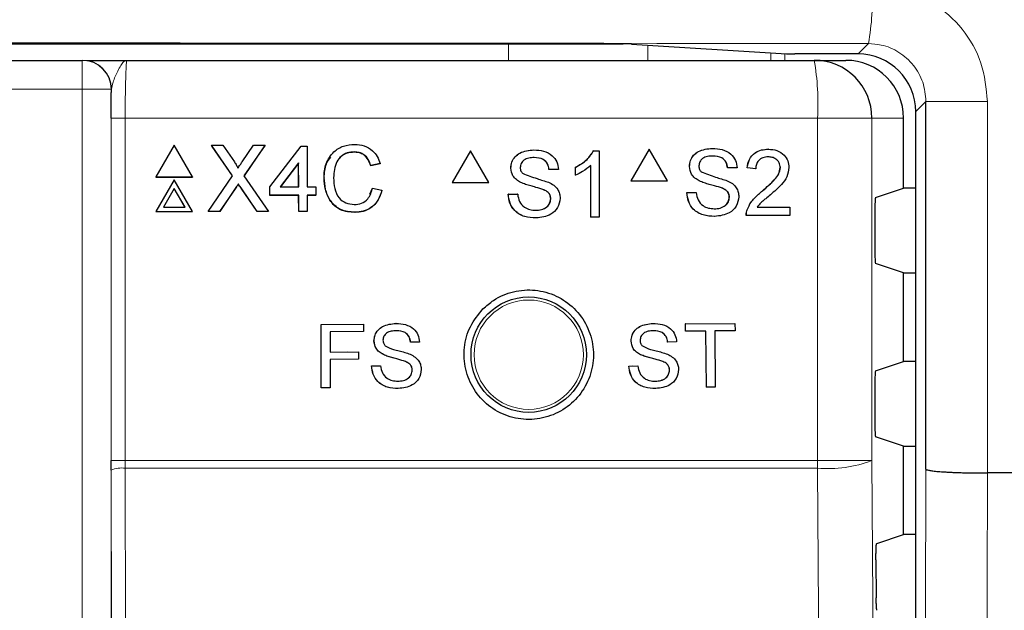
# Paper-space layout 'Blatt3' of a CAD drawing. Header units: millimetres. Extents: x 5 to 418, y 2 to 292.
# Tile 34 of 54: x 96.09 to 107.47, y 229.45 to 236.27. Entities that reach past the tile are written whole.
import ezdxf

# ---------------------------------------------------------------- set-up
doc = ezdxf.new("R2010")
doc.units = ezdxf.units.MM

psp = doc.layouts.new('Blatt3')

# ---------------------------------------------------------------- linework, layer by layer
at = {"color": 7, "linetype": 'Continuous', "lineweight": 25}
for p, q in [((69.5463, 235.9912), (103.0609, 235.9912)), ((103.1573, 235.99), (104.9499, 235.8773)), ((105.7779, 235.876), (105.0463, 235.876)), ((75.7978, 235.8017), (96.8094, 235.8017)), ((96.8094, 235.8017), (96.8128, 235.8017)), ((97.326, 235.8017), (105.2713, 235.8017)), ((105.2713, 235.8017), (105.636, 235.8017)), ((106.5623, 231.0796), (106.5623, 235.3273)), ((106.4444, 165.9277), (106.4444, 235.2095)), ((106.3036, 234.3234), (106.3036, 235.135)), ((97.8714, 234.8215), (97.6609, 234.456)), ((98.084, 234.456), (97.8714, 234.8215)), ((98.3033, 234.8215), (98.3021, 234.8189)), ((98.5482, 234.4685), (98.3033, 234.8215)), ((98.3033, 234.8215), (98.4334, 234.8215)), ((98.5467, 234.4662), (98.31, 234.8073)), ((98.4334, 234.8215), (98.5677, 234.628)), ((98.6575, 234.6278), (98.7901, 234.8215)), ((98.9221, 234.8215), (98.6793, 234.4672)), ((98.7901, 234.8215), (98.9221, 234.8215)), ((98.9221, 234.8215), (98.9209, 234.8189)), ((98.9778, 234.3414), (99.3399, 234.8117)), ((99.3399, 234.8117), (99.4086, 234.8117)), ((99.4086, 234.8117), (99.41, 234.3414)), ((98.9102, 234.8033), (98.6796, 234.4668)), ((99.953, 234.7431), (99.9518, 234.7404)), ((101.2981, 234.7574), (101.0866, 234.3907)), ((101.2981, 234.7574), (101.2965, 234.7574)), ((101.5095, 234.3907), (101.2981, 234.7574)), ((102.0303, 234.7672), (102.0288, 234.7672)), ((102.7224, 234.7574), (102.7208, 234.7574)), ((102.7224, 234.7574), (102.7856, 234.7574)), ((102.7856, 234.7574), (102.784, 234.7574)), ((102.7856, 234.7574), (102.7856, 233.9907)), ((103.363, 234.7751), (103.1516, 234.4084)), ((103.363, 234.7751), (103.3612, 234.7751)), ((103.5744, 234.4084), (103.363, 234.7751)), ((104.095, 234.7849), (104.0933, 234.7849)), ((104.7421, 234.7751), (104.7403, 234.7751)), ((99.311, 234.6167), (99.0991, 234.3414)), ((99.3097, 234.614), (99.0999, 234.3414)), ((99.311, 234.6167), (99.3097, 234.614)), ((99.3105, 234.3414), (99.3097, 234.614)), ((99.3118, 234.3414), (99.311, 234.6167)), ((100.2527, 234.6065), (100.1447, 234.5834)), ((100.1459, 234.586), (100.1447, 234.5834)), ((100.2539, 234.6092), (100.1459, 234.586)), ((100.2539, 234.6092), (100.2527, 234.6065)), ((102.6874, 233.9907), (102.6874, 234.5882)), ((98.2663, 234.0573), (98.5482, 234.4685)), ((98.6793, 234.4672), (98.9637, 234.0573)), ((101.7645, 234.5573), (101.763, 234.5573)), ((102.2063, 234.5412), (102.2048, 234.5412)), ((102.3143, 234.5412), (102.2063, 234.5412)), ((102.5107, 234.5657), (102.5091, 234.5657)), ((102.5107, 234.4751), (102.5091, 234.4751)), ((102.5107, 234.4751), (102.5107, 234.5657)), ((103.8293, 234.575), (103.8275, 234.575)), ((104.2709, 234.5589), (104.2692, 234.5589)), ((104.3789, 234.5589), (104.2709, 234.5589)), ((104.4967, 234.5589), (104.495, 234.5589)), ((104.5948, 234.549), (104.4967, 234.5589)), ((104.5948, 234.549), (104.5931, 234.549)), ((104.8795, 234.5625), (104.8777, 234.5625)), ((97.6609, 234.456), (97.6597, 234.4533)), ((97.6597, 234.4533), (98.0828, 234.4533)), ((97.6609, 234.456), (98.084, 234.456)), ((97.8725, 234.4228), (97.6621, 234.0573)), ((98.0852, 234.0573), (97.8725, 234.4228)), ((98.084, 234.456), (98.0828, 234.4533)), ((98.6145, 234.3728), (98.6132, 234.3701)), ((99.6062, 234.445), (99.6049, 234.4424)), ((101.0866, 234.3907), (101.085, 234.3907)), ((101.0866, 234.3907), (101.5095, 234.3907)), ((101.8775, 234.3916), (101.876, 234.3916)), ((103.1516, 234.4084), (103.1498, 234.4084)), ((103.1516, 234.4084), (103.5744, 234.4084)), ((103.9423, 234.4093), (103.9406, 234.4093)), ((97.8728, 234.3231), (97.7485, 234.1071)), ((97.8716, 234.3204), (97.7488, 234.1071)), ((97.8728, 234.3231), (97.8716, 234.3204)), ((97.9957, 234.1071), (97.8716, 234.3204)), ((97.9985, 234.1071), (97.8728, 234.3231)), ((98.5773, 234.3176), (98.3969, 234.0546)), ((98.5786, 234.3203), (98.3981, 234.0573)), ((98.8321, 234.0546), (98.6448, 234.3247)), ((98.8334, 234.0573), (98.6461, 234.3273)), ((98.9778, 234.3414), (98.9766, 234.3387)), ((98.9769, 234.2408), (98.9766, 234.3387)), ((98.9781, 234.2434), (98.9769, 234.2408)), ((99.3108, 234.2408), (98.9769, 234.2408)), ((98.9781, 234.2434), (98.9778, 234.3414)), ((99.3121, 234.2434), (98.9781, 234.2434)), ((99.0991, 234.3414), (99.3118, 234.3414)), ((99.3121, 234.2434), (99.3108, 234.2408)), ((99.3114, 234.0546), (99.3108, 234.2408)), ((99.3126, 234.0573), (99.3121, 234.2434)), ((99.41, 234.3414), (99.5082, 234.3414)), ((99.5085, 234.2434), (99.4103, 234.2434)), ((99.4103, 234.2434), (99.4109, 234.0573)), ((99.5073, 234.2408), (99.4103, 234.2408)), ((99.5085, 234.2434), (99.5073, 234.2408)), ((99.5082, 234.3414), (99.5085, 234.2434)), ((100.133, 234.2544), (100.1651, 234.3243)), ((100.1664, 234.327), (100.1651, 234.3243)), ((100.1664, 234.327), (100.2745, 234.3019)), ((101.735, 234.2561), (101.7335, 234.2561)), ((101.735, 234.2561), (101.843, 234.2561)), ((101.843, 234.2561), (101.8415, 234.2561)), ((102.1443, 234.3067), (102.1428, 234.3067)), ((103.7998, 234.2738), (103.7981, 234.2738)), ((103.7998, 234.2738), (103.9078, 234.2738)), ((104.209, 234.3243), (104.2073, 234.3243)), ((104.6737, 234.2952), (104.6719, 234.2952)), ((105.9803, 234.2157), (106.3036, 234.3234)), ((106.4444, 234.3234), (106.3036, 234.3234)), ((102.2259, 234.2031), (102.2244, 234.2031)), ((104.2906, 234.2208), (104.2889, 234.2208)), ((97.6621, 234.0573), (97.6609, 234.0546)), ((97.6609, 234.0546), (98.0839, 234.0546)), ((97.6621, 234.0573), (98.0852, 234.0573)), ((97.7485, 234.1071), (97.9985, 234.1071)), ((98.0852, 234.0573), (98.0839, 234.0546)), ((98.2663, 234.0573), (98.265, 234.0546)), ((98.3969, 234.0546), (98.265, 234.0546)), ((98.3981, 234.0573), (98.2663, 234.0573)), ((98.3981, 234.0573), (98.3969, 234.0546)), ((98.8334, 234.0573), (98.8321, 234.0546)), ((98.9624, 234.0546), (98.8321, 234.0546)), ((98.9637, 234.0573), (98.8334, 234.0573)), ((98.9637, 234.0573), (98.9624, 234.0546)), ((99.3126, 234.0573), (99.3114, 234.0546)), ((99.4096, 234.0546), (99.3114, 234.0546)), ((99.4109, 234.0573), (99.3126, 234.0573)), ((99.4109, 234.0573), (99.4096, 234.0546)), ((99.9625, 234.0475), (99.9612, 234.0448)), ((104.4869, 234.0084), (104.4851, 234.0084)), ((104.9874, 234.0084), (104.4869, 234.0084)), ((104.4971, 234.0766), (104.4954, 234.0766)), ((104.6129, 234.1067), (104.9874, 234.1067)), ((104.9874, 234.1067), (104.9874, 234.0084)), ((105.9717, 234.0491), (105.9717, 233.621)), ((102.0558, 233.9809), (102.0543, 233.9809)), ((102.6874, 233.9907), (102.6858, 233.9907)), ((102.7856, 233.9907), (102.6874, 233.9907)), ((104.1205, 233.9986), (104.1188, 233.9986)), ((106.3036, 233.3467), (105.9803, 233.4544)), ((106.3036, 232.3234), (106.3036, 233.3467)), ((106.3036, 233.3467), (106.4444, 233.3467)), ((100.4367, 232.7628), (100.436, 232.7628)), ((103.4069, 232.7625), (103.406, 232.7625)), ((103.7818, 232.7568), (103.7809, 232.7568)), ((103.7818, 232.7568), (104.3545, 232.7625)), ((103.7826, 232.6722), (103.7818, 232.7568)), ((104.3545, 232.7625), (104.3536, 232.7625)), ((104.3545, 232.7625), (104.3553, 232.6779)), ((99.5711, 232.7519), (100.0596, 232.7527)), ((99.5718, 232.7519), (99.5711, 232.7519)), ((99.5724, 232.0185), (99.5711, 232.7519)), ((99.5718, 232.7519), (100.0603, 232.7527)), ((99.5731, 232.0185), (99.5718, 232.7519)), ((100.0604, 232.6681), (99.6753, 232.6674)), ((99.6753, 232.6674), (99.6757, 232.4324)), ((100.0603, 232.7527), (100.0596, 232.7527)), ((100.0603, 232.7527), (100.0604, 232.6681)), ((103.7826, 232.6722), (103.7818, 232.6722)), ((104.0173, 232.6746), (103.7826, 232.6722)), ((104.0237, 232.0259), (104.0173, 232.6746)), ((104.3553, 232.6779), (104.1206, 232.6756)), ((104.1206, 232.6756), (104.127, 232.0269)), ((100.1827, 232.5615), (100.182, 232.5615)), ((100.6054, 232.5468), (100.6047, 232.5469)), ((100.7088, 232.547), (100.6054, 232.5468)), ((103.1547, 232.5592), (103.1538, 232.5592)), ((103.5773, 232.548), (103.5764, 232.548)), ((103.6805, 232.549), (103.5773, 232.548)), ((99.6757, 232.4324), (100.0045, 232.433)), ((99.6757, 232.4324), (99.8757, 232.4327)), ((100.0045, 232.433), (100.0038, 232.433)), ((100.0045, 232.433), (100.0046, 232.3483)), ((100.0046, 232.3483), (99.6758, 232.3478)), ((99.6758, 232.3478), (99.6764, 232.0187)), ((100.2912, 232.4032), (100.2905, 232.4032)), ((100.5465, 232.3224), (100.5458, 232.3224)), ((103.2643, 232.4018), (103.2635, 232.4018)), ((103.5202, 232.3231), (103.5194, 232.3231)), ((105.9803, 232.2157), (106.3036, 232.3234)), ((106.4444, 232.3234), (106.3036, 232.3234)), ((100.155, 232.2734), (100.1543, 232.2734)), ((100.155, 232.2734), (100.2584, 232.2736)), ((100.2584, 232.2736), (100.2577, 232.2736)), ((100.6248, 232.2235), (100.6241, 232.2236)), ((103.1284, 232.2709), (103.1719, 232.2713)), ((103.1293, 232.2708), (103.1284, 232.2709)), ((103.1293, 232.2708), (103.2326, 232.2719)), ((103.2326, 232.2719), (103.2317, 232.2719)), ((103.5992, 232.2248), (103.5984, 232.2248)), ((99.5731, 232.0185), (99.5724, 232.0185)), ((99.6764, 232.0187), (99.5731, 232.0185)), ((104.0237, 232.0259), (104.0229, 232.0259)), ((104.127, 232.0269), (104.0237, 232.0259)), ((105.9717, 232.0491), (105.9717, 231.621)), ((106.3036, 231.3467), (105.9803, 231.4544)), ((106.3036, 230.3234), (106.3036, 231.3467)), ((106.3036, 231.3467), (106.4444, 231.3467)), ((97.145, 231.0689), (97.1448, 231.1794)), ((107.273, 231.0352), (107.2727, 231.0352)), ((112.6823, 231.0352), (107.273, 231.0352)), ((105.993, 230.2199), (106.3036, 230.3234)), ((106.4444, 230.3234), (106.3036, 230.3234)), ((105.9845, 230.0312), (105.9876, 229.5936))]:
    psp.add_line(p, q, dxfattribs=at)
at = {"color": 7, "linetype": 'Continuous', "lineweight": 18}
for p, q in [((101.7384, 235.8017), (101.7384, 235.9912)), ((103.3483, 235.978), (103.3483, 235.8017)), ((105.7779, 235.876), (105.8972, 235.9954)), ((104.7705, 235.8017), (104.7705, 235.8886)), ((104.9315, 235.8785), (104.9315, 235.8017)), ((96.8094, 235.8017), (96.8094, 235.4684)), ((96.8094, 235.4684), (75.7978, 235.4684)), ((96.8094, 207.5789), (96.8094, 235.4684)), ((97.1427, 235.4684), (96.8094, 235.4684)), ((97.1427, 235.4684), (97.1427, 207.5789)), ((97.146, 235.4684), (97.1427, 235.4684)), ((106.5623, 235.3273), (106.4444, 235.2095)), ((106.5623, 235.3273), (107.273, 235.3273)), ((107.273, 235.3273), (107.273, 231.0352)), ((97.1448, 231.1794), (97.1448, 235.135)), ((97.1448, 235.135), (97.306, 235.135)), ((97.306, 235.135), (97.306, 231.1794)), ((105.3093, 235.135), (97.306, 235.135)), ((105.3093, 231.1794), (105.3093, 235.135)), ((105.9371, 235.135), (105.3093, 235.135)), ((105.9371, 235.135), (105.9371, 231.1794)), ((106.3036, 235.135), (105.9371, 235.135)), ((98.5786, 234.3203), (98.5773, 234.3176)), ((98.6461, 234.3273), (98.6448, 234.3247)), ((97.1448, 231.1794), (97.306, 231.1794)), ((97.306, 231.1794), (97.3061, 231.091)), ((97.306, 231.1794), (105.3093, 231.1794)), ((105.9371, 231.1794), (105.3093, 231.1794)), ((97.1513, 228.3377), (97.145, 231.0689)), ((97.3061, 231.091), (97.3126, 228.3407)), ((105.309, 231.091), (97.3061, 231.091))]:
    psp.add_line(p, q, dxfattribs=at)
at = {"color": 7, "linetype": 'Continuous', "lineweight": 18, "flags": 128}
for points in [[(105.9371, 231.1794), (106.0202, 219.3814), (106.1033, 207.5917)], [(105.4759, 207.5033), (105.4665, 208.8247), (105.4291, 214.1104), (105.309, 231.091)], [(106.507, 207.4213), (106.5347, 219.2947), (106.5623, 231.0796)], [(107.2727, 231.0352), (107.2696, 229.7137), (107.2573, 224.4276), (107.2177, 207.3686)]]:
    psp.add_lwpolyline(points, dxfattribs=at)
at = {"color": 7, "linetype": 'Continuous', "lineweight": 25}
psp.add_circle((101.9703, 232.4017), 0.6667, dxfattribs=at)
at = {"color": 7, "linetype": 'Continuous', "lineweight": 18}
psp.add_circle((101.9703, 232.4017), 0.6316, dxfattribs=at)
for centre, radius, start, end in [((103.1089, 236.5029), 2.8341, 349.685, 3.21776), ((96.8094, 235.4684), 0.3333, 359.99564, 89.99564), ((102.3577, 235.3012), 2.9563, 356.77862, 9.748), ((93.7091, 231.1793), 11.6003, 359.56407, 0.00076), ((105.4355, 232.4679), 1.3826, 264.75278, 291.27288), ((97.2692, 230.7613), 0.3317, 83.61302, 112.00331)]:
    psp.add_arc(centre, radius, start, end, dxfattribs=at)
at = {"color": 7, "linetype": 'Continuous', "lineweight": 25}
for centre, radius, start, end in [((96.8127, 235.4684), 0.3333, 359.99564, 89.99564), ((105.2709, 235.1355), 0.6662, 359.96074, 89.96069)]:
    psp.add_arc(centre, radius, start, end, dxfattribs=at)
at = {"color": 7, "linetype": 'Continuous', "lineweight": 18}
psp.add_ellipse((86.3036, 230.4902), major_axis=(316, 0), ratio=0.0174551, start_param=1.5087515, end_param=1.6328411, dxfattribs=at)
at = {"color": 7, "linetype": 'Continuous', "lineweight": 25}
for centre, major_axis, ratio, start_param, end_param in [((103.0609, 235.9895), (0.1, 0), 0.0174551, 0.2709469, 1.5707963), ((105.0463, 235.8778), (0.1, 0), 0.0174551, 3.4125395, 4.712389), ((105.7776, 235.2093), (0.4715, 0.4715), 0.9996955, 5.4979394, 7.0684312), ((105.636, 235.135), (-0.6676, 0), 0.9986295, 3.1415927, 4.712389), ((105.9804, 234.0491), (0, 0.1667), 0.0524078, 0.0174533, 1.5707963), ((105.9804, 233.621), (0, 0.1667), 0.0524078, 1.5707963, 3.1241394), ((105.9804, 232.0491), (0, 0.1667), 0.0524078, 0.0174533, 1.5707963), ((105.9804, 231.621), (0, 0.1667), 0.0524078, 1.5707963, 3.1241394)]:
    psp.add_ellipse(centre, major_axis=major_axis, ratio=ratio, start_param=start_param, end_param=end_param, dxfattribs=at)
at = {"color": 7, "linetype": 'Continuous', "lineweight": 18}
for points, knots in [([(105.9385, 236.6619), (106.0369, 236.6554), (106.2849, 236.6388), (106.6601, 236.4787), (106.9987, 236.1768), (107.2287, 235.7771), (107.2582, 235.4772), (107.273, 235.3273)], [0, 0, 0, 0, 0.1413373, 0.3564805, 0.5712488, 0.7856671, 1, 1, 1, 1]), ([(106.5623, 235.3273), (106.5549, 235.4023), (106.5402, 235.5524), (106.4256, 235.7523), (106.2569, 235.9034), (106.0699, 235.9837), (105.9462, 235.992), (105.8972, 235.9954)], [0, 0, 0, 0, 0.2141877, 0.4286392, 0.6435228, 0.8587198, 1, 1, 1, 1]), ([(97.326, 235.8017), (97.3258, 235.8017), (97.3132, 235.8016), (97.2786, 235.7848), (97.2268, 235.6954), (97.1655, 235.5633), (97.1515, 235.4948), (97.146, 235.4684)], [0, 0, 0, 0, 0.003577, 0.2011615, 0.5475944, 0.8255022, 1, 1, 1, 1]), ([(97.326, 235.8017), (97.3245, 235.7984), (97.3208, 235.7902), (97.3152, 235.7101), (97.3101, 235.5593), (97.3066, 235.3597), (97.3062, 235.2099), (97.306, 235.135)], [0, 0, 0, 0, 0.1421486, 0.3569338, 0.5714134, 0.7857204, 1, 1, 1, 1])]:
    psp.add_open_spline(points, degree=3, knots=knots, dxfattribs=at)
at = {"color": 7, "linetype": 'Continuous', "lineweight": 25}
for points, knots in [([(96.8642, 235.8017), (96.8656, 235.8017), (96.8868, 235.8017), (97.0499, 235.8017), (97.2203, 235.8017), (97.3254, 235.8017), (97.326, 235.8017)], [0, 0, 0, 0, 0.0281125, 0.4330127, 0.9963556, 1, 1, 1, 1]), ([(97.1448, 235.135), (97.145, 235.229), (97.1451, 235.3438), (97.1459, 235.4492), (97.146, 235.4684)], [0, 0, 0, 0, 0.818315, 1, 1, 1, 1]), ([(99.6062, 234.445), (99.6101, 234.5002), (99.618, 234.6102), (99.703, 234.7453), (99.8281, 234.8193), (99.9147, 234.8273), (99.958, 234.8313)], [0, 0, 0, 0, 0.28049248, 0.55956971, 0.77961533, 1, 1, 1, 1]), ([(99.958, 234.8313), (99.9955, 234.8285), (100.0705, 234.823), (100.1627, 234.7677), (100.2244, 234.6924), (100.2441, 234.6369), (100.2539, 234.6092)], [0, 0, 0, 0, 0.2800806, 0.5594487, 0.7795488, 1, 1, 1, 1]), ([(99.953, 234.7431), (99.9259, 234.7413), (99.8719, 234.7376), (99.7997, 234.6965), (99.7256, 234.6026), (99.7189, 234.5103), (99.7142, 234.4455)], [0, 0, 0, 0, 0.18722344, 0.37390579, 0.56073633, 1, 1, 1, 1]), ([(99.9518, 234.7404), (99.925, 234.7384), (99.8715, 234.7343), (99.8097, 234.7035), (99.7873, 234.6725), (99.7806, 234.6632)], [0, 0, 0, 0, 0.41262092, 0.82404936, 1, 1, 1, 1]), ([(100.1447, 234.5834), (100.1362, 234.6072), (100.1192, 234.6546), (100.0715, 234.709), (100.0113, 234.7369), (99.9716, 234.7393), (99.9518, 234.7404)], [0, 0, 0, 0, 0.2805533, 0.5597389, 0.7796538, 1, 1, 1, 1]), ([(100.1459, 234.586), (100.1374, 234.6098), (100.1204, 234.6573), (100.0727, 234.7116), (100.0126, 234.7396), (99.9729, 234.7419), (99.953, 234.7431)], [0, 0, 0, 0, 0.2805533, 0.5597389, 0.7796538, 1, 1, 1, 1]), ([(101.7629, 234.5573), (101.7655, 234.5809), (101.7706, 234.6282), (101.8088, 234.6901), (101.8917, 234.7541), (101.9723, 234.7618), (102.0288, 234.7672)], [0, 0, 0, 0, 0.1870287, 0.3741238, 0.5611402, 1, 1, 1, 1]), ([(101.7645, 234.5573), (101.767, 234.5809), (101.7722, 234.6282), (101.8104, 234.6901), (101.8933, 234.7541), (101.9738, 234.7618), (102.0303, 234.7672)], [0, 0, 0, 0, 0.1870287, 0.3741238, 0.5611402, 1, 1, 1, 1]), ([(102.0303, 234.7672), (102.0683, 234.7649), (102.144, 234.7601), (102.242, 234.7119), (102.302, 234.6304), (102.3102, 234.571), (102.3143, 234.5412)], [0, 0, 0, 0, 0.2807972, 0.5601508, 0.7798767, 1, 1, 1, 1]), ([(102.5091, 234.5657), (102.5569, 234.5928), (102.6421, 234.641), (102.6968, 234.7219), (102.7208, 234.7574)], [0, 0, 0, 0, 0.5604274, 1, 1, 1, 1]), ([(102.5107, 234.5657), (102.5584, 234.5928), (102.6437, 234.641), (102.6983, 234.7219), (102.7224, 234.7574)], [0, 0, 0, 0, 0.5604274, 1, 1, 1, 1]), ([(103.8275, 234.575), (103.83, 234.5986), (103.8352, 234.6458), (103.8733, 234.7078), (103.9563, 234.7718), (104.0368, 234.7795), (104.0933, 234.7849)], [0, 0, 0, 0, 0.1870287, 0.3741238, 0.5611402, 1, 1, 1, 1]), ([(103.8293, 234.575), (103.8318, 234.5986), (103.8369, 234.6458), (103.8751, 234.7078), (103.958, 234.7718), (104.0386, 234.7795), (104.095, 234.7849)], [0, 0, 0, 0, 0.18702865, 0.37412378, 0.56114019, 1, 1, 1, 1]), ([(104.0993, 234.6965), (104.0785, 234.6957), (104.0369, 234.6942), (103.9816, 234.6727), (103.944, 234.6313), (103.9395, 234.5984), (103.9372, 234.582)], [0, 0, 0, 0, 0.2812903, 0.5608202, 0.7806803, 1, 1, 1, 1]), ([(104.095, 234.7849), (104.133, 234.7825), (104.2087, 234.7778), (104.3066, 234.7296), (104.3666, 234.6481), (104.3748, 234.5886), (104.3789, 234.5589)], [0, 0, 0, 0, 0.2807972, 0.5601508, 0.7798767, 1, 1, 1, 1]), ([(104.2692, 234.5589), (104.265, 234.5818), (104.2568, 234.6274), (104.1951, 234.6901), (104.1346, 234.6941), (104.0975, 234.6965)], [0, 0, 0, 0, 0.2810967, 0.5602874, 1, 1, 1, 1]), ([(104.2709, 234.5589), (104.2668, 234.5818), (104.2586, 234.6274), (104.1969, 234.6901), (104.1363, 234.6941), (104.0993, 234.6965)], [0, 0, 0, 0, 0.2810967, 0.5602874, 1, 1, 1, 1]), ([(104.4949, 234.5589), (104.5006, 234.5929), (104.5119, 234.6607), (104.5776, 234.7359), (104.6598, 234.7707), (104.7134, 234.7736), (104.7403, 234.7751)], [0, 0, 0, 0, 0.2802352, 0.558893, 0.7791323, 1, 1, 1, 1]), ([(104.4967, 234.5589), (104.5023, 234.5929), (104.5136, 234.6607), (104.5794, 234.7359), (104.6616, 234.7707), (104.7152, 234.7736), (104.7421, 234.7751)], [0, 0, 0, 0, 0.2802352, 0.558893, 0.7791323, 1, 1, 1, 1]), ([(104.7421, 234.7751), (104.7755, 234.7728), (104.8421, 234.7681), (104.9219, 234.715), (104.9705, 234.6421), (104.9753, 234.5897), (104.9776, 234.5635)], [0, 0, 0, 0, 0.2804823, 0.5596436, 0.7797486, 1, 1, 1, 1]), ([(98.5677, 234.628), (98.5763, 234.615), (98.5883, 234.5969), (98.6032, 234.573), (98.6062, 234.561), (98.6076, 234.5551)], [0, 0, 0, 0, 0.5612769, 0.7817626, 1, 1, 1, 1]), ([(98.6076, 234.5551), (98.6169, 234.5687), (98.6335, 234.5929), (98.6501, 234.6172), (98.6575, 234.6278)], [0, 0, 0, 0, 0.5599999, 1, 1, 1, 1]), ([(99.6049, 234.4424), (99.6066, 234.499), (99.6094, 234.5885), (99.6623, 234.6591), (99.6818, 234.685)], [0, 0, 0, 0, 0.6315766, 1, 1, 1, 1]), ([(102.0346, 234.6788), (102.0138, 234.678), (101.9722, 234.6765), (101.9169, 234.6551), (101.8792, 234.6136), (101.8747, 234.5808), (101.8725, 234.5644)], [0, 0, 0, 0, 0.2812903, 0.5608202, 0.7806803, 1, 1, 1, 1]), ([(102.2047, 234.5412), (102.2006, 234.5641), (102.1924, 234.6098), (102.1306, 234.6724), (102.0701, 234.6764), (102.0331, 234.6788)], [0, 0, 0, 0, 0.2810967, 0.5602874, 1, 1, 1, 1]), ([(102.2063, 234.5412), (102.2022, 234.5641), (102.194, 234.6098), (102.1322, 234.6724), (102.0717, 234.6764), (102.0346, 234.6788)], [0, 0, 0, 0, 0.2810967, 0.5602874, 1, 1, 1, 1]), ([(102.6874, 234.5882), (102.657, 234.5629), (102.6028, 234.5177), (102.5388, 234.4881), (102.5107, 234.4751)], [0, 0, 0, 0, 0.5596859, 1, 1, 1, 1]), ([(103.9372, 234.582), (103.9385, 234.5677), (103.9409, 234.5422), (103.9574, 234.5228), (103.9647, 234.5143)], [0, 0, 0, 0, 0.5596169, 1, 1, 1, 1]), ([(104.7399, 234.6866), (104.7187, 234.6851), (104.6765, 234.6819), (104.6256, 234.6475), (104.5985, 234.5989), (104.596, 234.5657), (104.5948, 234.549)], [0, 0, 0, 0, 0.2804101, 0.559489, 0.7793747, 1, 1, 1, 1]), ([(104.8795, 234.5625), (104.8769, 234.5821), (104.8717, 234.6214), (104.8319, 234.6624), (104.786, 234.6839), (104.7553, 234.6857), (104.7399, 234.6866)], [0, 0, 0, 0, 0.2790799, 0.5586119, 0.7790431, 1, 1, 1, 1]), ([(101.8775, 234.3916), (101.8603, 234.4014), (101.826, 234.4209), (101.7767, 234.4747), (101.7691, 234.526), (101.7645, 234.5573)], [0, 0, 0, 0, 0.2814452, 0.5622732, 1, 1, 1, 1]), ([(101.8725, 234.5644), (101.8738, 234.5501), (101.8761, 234.5245), (101.8927, 234.5052), (101.8999, 234.4966)], [0, 0, 0, 0, 0.5596169, 1, 1, 1, 1]), ([(101.8999, 234.4966), (101.9553, 234.4755), (102.0545, 234.4378), (102.1562, 234.4072), (102.2011, 234.3937)], [0, 0, 0, 0, 0.55838249, 1, 1, 1, 1]), ([(103.9423, 234.4093), (103.9251, 234.419), (103.8907, 234.4386), (103.8415, 234.4924), (103.8339, 234.5437), (103.8293, 234.575)], [0, 0, 0, 0, 0.2814452, 0.5622732, 1, 1, 1, 1]), ([(103.9647, 234.5143), (104.0201, 234.4932), (104.1192, 234.4555), (104.2208, 234.4249), (104.2657, 234.4114)], [0, 0, 0, 0, 0.5583825, 1, 1, 1, 1]), ([(104.6719, 234.2952), (104.7208, 234.3371), (104.7889, 234.3954), (104.8642, 234.4866), (104.8732, 234.5373), (104.8777, 234.5625)], [0, 0, 0, 0, 0.5613127, 0.7813859, 1, 1, 1, 1]), ([(104.6737, 234.2952), (104.7226, 234.3371), (104.7907, 234.3954), (104.866, 234.4866), (104.875, 234.5373), (104.8795, 234.5625)], [0, 0, 0, 0, 0.5613127, 0.7813859, 1, 1, 1, 1]), ([(104.9776, 234.5635), (104.9724, 234.5268), (104.9621, 234.4534), (104.8798, 234.3473), (104.8087, 234.2863), (104.7652, 234.2489)], [0, 0, 0, 0, 0.2787415, 0.5588337, 1, 1, 1, 1]), ([(98.6132, 234.3701), (98.6065, 234.3604), (98.5944, 234.3429), (98.5826, 234.3253), (98.5773, 234.3176)], [0, 0, 0, 0, 0.5600016, 1, 1, 1, 1]), ([(98.6145, 234.3728), (98.6077, 234.363), (98.5957, 234.3456), (98.5838, 234.328), (98.5786, 234.3203)], [0, 0, 0, 0, 0.5600016, 1, 1, 1, 1]), ([(98.6448, 234.3247), (98.6389, 234.3331), (98.6283, 234.3482), (98.6178, 234.3634), (98.6132, 234.3701)], [0, 0, 0, 0, 0.5599998, 1, 1, 1, 1]), ([(98.6461, 234.3273), (98.6402, 234.3358), (98.6296, 234.3509), (98.6191, 234.3661), (98.6145, 234.3728)], [0, 0, 0, 0, 0.5599998, 1, 1, 1, 1]), ([(99.9612, 234.0448), (99.9038, 234.049), (99.7893, 234.0574), (99.668, 234.1735), (99.6147, 234.3096), (99.6082, 234.3981), (99.6049, 234.4424)], [0, 0, 0, 0, 0.2799551, 0.5580876, 0.7789116, 1, 1, 1, 1]), ([(99.9625, 234.0475), (99.905, 234.0517), (99.7906, 234.06), (99.6692, 234.1762), (99.616, 234.3123), (99.6094, 234.4008), (99.6062, 234.445)], [0, 0, 0, 0, 0.2799551, 0.5580876, 0.7789116, 1, 1, 1, 1]), ([(99.7142, 234.4455), (99.7165, 234.4045), (99.721, 234.3226), (99.7659, 234.2128), (99.855, 234.1469), (99.9197, 234.1394), (99.9521, 234.1356)], [0, 0, 0, 0, 0.281245, 0.5607156, 0.780138, 1, 1, 1, 1]), ([(102.1443, 234.3067), (102.1141, 234.3164), (102.0643, 234.3324), (101.9936, 234.3502), (101.9342, 234.3673), (101.8964, 234.3835), (101.8775, 234.3916)], [0, 0, 0, 0, 0.3399393, 0.5600249, 0.7800825, 1, 1, 1, 1]), ([(102.2011, 234.3937), (102.2214, 234.3835), (102.2618, 234.3629), (102.3058, 234.3158), (102.3303, 234.2619), (102.3327, 234.2262), (102.3339, 234.2084)], [0, 0, 0, 0, 0.2803713, 0.5599089, 0.7798589, 1, 1, 1, 1]), ([(104.209, 234.3243), (104.1787, 234.3341), (104.1289, 234.3501), (104.0583, 234.3679), (103.999, 234.3849), (103.9612, 234.4012), (103.9423, 234.4093)], [0, 0, 0, 0, 0.3399393, 0.5600249, 0.7800825, 1, 1, 1, 1]), ([(104.2657, 234.4114), (104.286, 234.4011), (104.3265, 234.3806), (104.3704, 234.3335), (104.3949, 234.2796), (104.3973, 234.2439), (104.3985, 234.226)], [0, 0, 0, 0, 0.2803713, 0.5599089, 0.7798589, 1, 1, 1, 1]), ([(99.9521, 234.1356), (99.9815, 234.1385), (100.0403, 234.1442), (100.1297, 234.209), (100.1525, 234.2823), (100.1664, 234.327)], [0, 0, 0, 0, 0.28071123, 0.56090458, 1, 1, 1, 1]), ([(100.2732, 234.2992), (100.2607, 234.2601), (100.2356, 234.182), (100.1549, 234.0966), (100.058, 234.0511), (99.9935, 234.0469), (99.9612, 234.0448)], [0, 0, 0, 0, 0.28025625, 0.5595462, 0.77958943, 1, 1, 1, 1]), ([(100.2745, 234.3019), (100.2619, 234.2628), (100.2368, 234.1847), (100.1562, 234.0993), (100.0592, 234.0538), (99.9947, 234.0496), (99.9625, 234.0475)], [0, 0, 0, 0, 0.2802563, 0.5595462, 0.7795894, 1, 1, 1, 1]), ([(102.0542, 233.9809), (102.0096, 233.9832), (101.9206, 233.9877), (101.8086, 234.0519), (101.7455, 234.1514), (101.7375, 234.2212), (101.7335, 234.2561)], [0, 0, 0, 0, 0.2808135, 0.5595629, 0.7796198, 1, 1, 1, 1]), ([(102.0558, 233.9809), (102.0111, 233.9832), (101.9222, 233.9877), (101.8101, 234.0519), (101.747, 234.1514), (101.739, 234.2212), (101.735, 234.2561)], [0, 0, 0, 0, 0.2808135, 0.5595629, 0.7796198, 1, 1, 1, 1]), ([(101.843, 234.2561), (101.8474, 234.2269), (101.856, 234.1687), (101.9128, 234.1049), (101.9823, 234.0742), (102.0281, 234.071), (102.051, 234.0694)], [0, 0, 0, 0, 0.280632, 0.5586744, 0.7791973, 1, 1, 1, 1]), ([(102.2244, 234.2031), (102.2231, 234.2164), (102.2207, 234.2428), (102.1926, 234.2831), (102.1617, 234.2977), (102.1428, 234.3067)], [0, 0, 0, 0, 0.2800885, 0.55997049, 1, 1, 1, 1]), ([(102.2259, 234.2031), (102.2247, 234.2164), (102.2222, 234.2428), (102.1942, 234.2831), (102.1632, 234.2977), (102.1443, 234.3067)], [0, 0, 0, 0, 0.2800885, 0.5599705, 1, 1, 1, 1]), ([(104.1187, 233.9986), (104.0741, 234.0009), (103.9851, 234.0054), (103.8731, 234.0696), (103.81, 234.1691), (103.802, 234.2389), (103.798, 234.2738)], [0, 0, 0, 0, 0.28081353, 0.55956288, 0.77961982, 1, 1, 1, 1]), ([(104.1205, 233.9986), (104.0758, 234.0009), (103.9869, 234.0054), (103.8749, 234.0696), (103.8118, 234.1691), (103.8038, 234.2389), (103.7998, 234.2738)], [0, 0, 0, 0, 0.2808135, 0.5595629, 0.7796198, 1, 1, 1, 1]), ([(103.9078, 234.2738), (103.9121, 234.2446), (103.9208, 234.1863), (103.9775, 234.1226), (104.047, 234.0919), (104.0928, 234.0887), (104.1157, 234.0871)], [0, 0, 0, 0, 0.280632, 0.5586744, 0.7791973, 1, 1, 1, 1]), ([(104.2888, 234.2208), (104.2875, 234.234), (104.2851, 234.2605), (104.257, 234.3008), (104.2261, 234.3154), (104.2072, 234.3243)], [0, 0, 0, 0, 0.2800885, 0.5599705, 1, 1, 1, 1]), ([(104.2906, 234.2208), (104.2893, 234.234), (104.2869, 234.2605), (104.2588, 234.3008), (104.2279, 234.3154), (104.209, 234.3243)], [0, 0, 0, 0, 0.2800885, 0.5599705, 1, 1, 1, 1]), ([(104.4971, 234.0766), (104.5101, 234.1064), (104.5315, 234.1554), (104.5797, 234.2122), (104.6249, 234.2557), (104.6574, 234.282), (104.6737, 234.2952)], [0, 0, 0, 0, 0.3394111, 0.559525, 0.7797523, 1, 1, 1, 1]), ([(104.7652, 234.2489), (104.747, 234.2338), (104.7169, 234.209), (104.6754, 234.174), (104.6408, 234.1434), (104.6222, 234.1189), (104.6129, 234.1067)], [0, 0, 0, 0, 0.3400378, 0.5600628, 0.7800895, 1, 1, 1, 1]), ([(102.0495, 234.0694), (102.0725, 234.0708), (102.1183, 234.0737), (102.1775, 234.1019), (102.2166, 234.1491), (102.2218, 234.1851), (102.2244, 234.2031)], [0, 0, 0, 0, 0.2809172, 0.5608127, 0.7805018, 1, 1, 1, 1]), ([(102.051, 234.0694), (102.074, 234.0708), (102.1199, 234.0737), (102.1791, 234.1019), (102.2181, 234.1491), (102.2233, 234.1851), (102.2259, 234.2031)], [0, 0, 0, 0, 0.28091717, 0.56081274, 0.7805018, 1, 1, 1, 1]), ([(102.3339, 234.2084), (102.3278, 234.171), (102.3155, 234.0963), (102.2117, 233.9989), (102.1149, 233.9877), (102.0558, 233.9809)], [0, 0, 0, 0, 0.2799417, 0.5600797, 1, 1, 1, 1]), ([(104.114, 234.0871), (104.1369, 234.0885), (104.1828, 234.0914), (104.242, 234.1196), (104.281, 234.1668), (104.2862, 234.2028), (104.2888, 234.2208)], [0, 0, 0, 0, 0.2809172, 0.5608127, 0.7805018, 1, 1, 1, 1]), ([(104.1157, 234.0871), (104.1387, 234.0885), (104.1845, 234.0914), (104.2437, 234.1196), (104.2828, 234.1668), (104.288, 234.2028), (104.2906, 234.2208)], [0, 0, 0, 0, 0.2809172, 0.5608127, 0.7805018, 1, 1, 1, 1]), ([(104.3985, 234.226), (104.3924, 234.1887), (104.3801, 234.114), (104.2763, 234.0165), (104.1796, 234.0054), (104.1205, 233.9986)], [0, 0, 0, 0, 0.2799417, 0.5600797, 1, 1, 1, 1]), ([(104.4851, 234.0084), (104.4854, 234.0214), (104.4859, 234.0446), (104.4925, 234.0668), (104.4954, 234.0766)], [0, 0, 0, 0, 0.5599563, 1, 1, 1, 1]), ([(104.4869, 234.0084), (104.4871, 234.0214), (104.4876, 234.0446), (104.4942, 234.0668), (104.4971, 234.0766)], [0, 0, 0, 0, 0.5599563, 1, 1, 1, 1]), ([(101.4418, 232.93), (101.3883, 232.8648), (101.2812, 232.7342), (101.2142, 232.4849), (101.2282, 232.2305), (101.3269, 231.9944), (101.4978, 231.8044), (101.722, 231.6815), (101.9745, 231.6397), (102.2267, 231.6839), (102.4501, 231.8092), (102.6193, 232.0014), (102.7153, 232.2387), (102.7273, 232.4942), (102.6541, 232.7391), (102.5041, 232.946), (102.2941, 233.0917), (102.0473, 233.16), (101.7926, 233.1419), (101.584, 233.0555), (101.4814, 232.965), (101.4418, 232.93)], [0, 0, 0, 0, 0.0536461, 0.1072936, 0.1609109, 0.214516, 0.2681428, 0.3218172, 0.3755471, 0.429317, 0.4830928, 0.5368351, 0.5905174, 0.6441409, 0.6977353, 0.7513446, 0.8050054, 0.8587291, 0.9124976, 0.966274, 1, 1, 1, 1]), ([(100.182, 232.5615), (100.1844, 232.5841), (100.1893, 232.6293), (100.2257, 232.6887), (100.3049, 232.75), (100.382, 232.7575), (100.436, 232.7628)], [0, 0, 0, 0, 0.1870287, 0.3741238, 0.5611402, 1, 1, 1, 1]), ([(100.1827, 232.5615), (100.1851, 232.5841), (100.19, 232.6293), (100.2264, 232.6887), (100.3056, 232.75), (100.3827, 232.7575), (100.4367, 232.7628)], [0, 0, 0, 0, 0.1870287, 0.3741238, 0.5611402, 1, 1, 1, 1]), ([(100.4367, 232.7628), (100.473, 232.7606), (100.5455, 232.7561), (100.6393, 232.7102), (100.6968, 232.6324), (100.7048, 232.5755), (100.7088, 232.547)], [0, 0, 0, 0, 0.2807972, 0.5601508, 0.7798767, 1, 1, 1, 1]), ([(103.1538, 232.5592), (103.156, 232.5818), (103.1605, 232.6271), (103.1964, 232.6867), (103.2751, 232.7486), (103.3521, 232.7568), (103.406, 232.7625)], [0, 0, 0, 0, 0.1870287, 0.3741238, 0.5611402, 1, 1, 1, 1]), ([(103.1547, 232.5592), (103.1569, 232.5818), (103.1613, 232.627), (103.1973, 232.6867), (103.276, 232.7486), (103.3529, 232.7568), (103.4069, 232.7625)], [0, 0, 0, 0, 0.1870287, 0.3741238, 0.5611402, 1, 1, 1, 1]), ([(103.4069, 232.7625), (103.4432, 232.7606), (103.5157, 232.7568), (103.6098, 232.7116), (103.6679, 232.6342), (103.6763, 232.5774), (103.6805, 232.549)], [0, 0, 0, 0, 0.2807972, 0.5601508, 0.7798767, 1, 1, 1, 1]), ([(100.441, 232.6782), (100.421, 232.6774), (100.3813, 232.6759), (100.3284, 232.6553), (100.2924, 232.6156), (100.2881, 232.5841), (100.286, 232.5685)], [0, 0, 0, 0, 0.2812903, 0.5608202, 0.7806803, 1, 1, 1, 1]), ([(100.6047, 232.5469), (100.6008, 232.5688), (100.5928, 232.6124), (100.5336, 232.6723), (100.4757, 232.676), (100.4403, 232.6782)], [0, 0, 0, 0, 0.2810967, 0.5602874, 1, 1, 1, 1]), ([(100.6054, 232.5468), (100.6015, 232.5688), (100.5935, 232.6124), (100.5343, 232.6723), (100.4764, 232.6759), (100.441, 232.6782)], [0, 0, 0, 0, 0.2810967, 0.5602874, 1, 1, 1, 1]), ([(103.4118, 232.6779), (103.3919, 232.677), (103.3522, 232.6752), (103.2995, 232.6541), (103.2638, 232.6141), (103.2598, 232.5827), (103.2579, 232.567)], [0, 0, 0, 0, 0.2812903, 0.5608202, 0.7806803, 1, 1, 1, 1]), ([(103.5764, 232.548), (103.5722, 232.5698), (103.564, 232.6135), (103.5043, 232.6728), (103.4464, 232.676), (103.411, 232.678)], [0, 0, 0, 0, 0.2810967, 0.5602874, 1, 1, 1, 1]), ([(103.5773, 232.548), (103.5731, 232.5698), (103.5648, 232.6134), (103.5052, 232.6728), (103.4473, 232.676), (103.4118, 232.6779)], [0, 0, 0, 0, 0.2810967, 0.5602874, 1, 1, 1, 1]), ([(100.2905, 232.4032), (100.274, 232.4125), (100.2411, 232.4312), (100.1938, 232.4826), (100.1865, 232.5316), (100.182, 232.5615)], [0, 0, 0, 0, 0.2814452, 0.5622732, 1, 1, 1, 1]), ([(100.2912, 232.4032), (100.2747, 232.4125), (100.2418, 232.4311), (100.1945, 232.4826), (100.1872, 232.5316), (100.1827, 232.5615)], [0, 0, 0, 0, 0.2814452, 0.5622732, 1, 1, 1, 1]), ([(100.286, 232.5685), (100.2873, 232.5548), (100.2896, 232.5304), (100.3054, 232.5119), (100.3124, 232.5037)], [0, 0, 0, 0, 0.5596169, 1, 1, 1, 1]), ([(103.2634, 232.4018), (103.2469, 232.411), (103.2139, 232.4293), (103.1662, 232.4803), (103.1585, 232.5293), (103.1538, 232.5592)], [0, 0, 0, 0, 0.2814452, 0.5622732, 1, 1, 1, 1]), ([(103.2643, 232.4018), (103.2478, 232.4109), (103.2147, 232.4293), (103.1671, 232.4803), (103.1594, 232.5293), (103.1547, 232.5592)], [0, 0, 0, 0, 0.2814452, 0.5622732, 1, 1, 1, 1]), ([(103.2579, 232.567), (103.2593, 232.5533), (103.2617, 232.5289), (103.2777, 232.5105), (103.2848, 232.5024)], [0, 0, 0, 0, 0.5596169, 1, 1, 1, 1]), ([(100.3124, 232.5037), (100.3434, 232.4883), (100.3946, 232.4628), (100.4724, 232.4461), (100.5375, 232.4292), (100.5796, 232.4136), (100.6007, 232.4058)], [0, 0, 0, 0, 0.3384083, 0.5589741, 0.7795351, 1, 1, 1, 1]), ([(103.2848, 232.5024), (103.3158, 232.4873), (103.3672, 232.4622), (103.4451, 232.4461), (103.5104, 232.4297), (103.5526, 232.4145), (103.5737, 232.4069)], [0, 0, 0, 0, 0.3384083, 0.5589741, 0.7795351, 1, 1, 1, 1]), ([(100.5458, 232.3224), (100.5169, 232.3317), (100.4692, 232.3469), (100.4016, 232.3638), (100.3448, 232.38), (100.3086, 232.3955), (100.2905, 232.4032)], [0, 0, 0, 0, 0.3399393, 0.5600249, 0.7800825, 1, 1, 1, 1]), ([(100.5465, 232.3224), (100.5176, 232.3317), (100.4699, 232.3469), (100.4023, 232.3638), (100.3455, 232.38), (100.3093, 232.3955), (100.2912, 232.4032)], [0, 0, 0, 0, 0.3399393, 0.5600249, 0.7800825, 1, 1, 1, 1]), ([(100.6241, 232.2236), (100.6229, 232.2362), (100.6205, 232.2615), (100.5936, 232.3), (100.5639, 232.3139), (100.5458, 232.3224)], [0, 0, 0, 0, 0.2800885, 0.5599705, 1, 1, 1, 1]), ([(100.6248, 232.2235), (100.6236, 232.2362), (100.6212, 232.2615), (100.5943, 232.3), (100.5646, 232.3139), (100.5465, 232.3224)], [0, 0, 0, 0, 0.2800885, 0.55997049, 1, 1, 1, 1]), ([(100.6007, 232.4058), (100.6201, 232.396), (100.6589, 232.3764), (100.701, 232.3315), (100.7245, 232.2799), (100.7269, 232.2458), (100.7281, 232.2287)], [0, 0, 0, 0, 0.2803713, 0.5599089, 0.7798589, 1, 1, 1, 1]), ([(103.5193, 232.3231), (103.4903, 232.3321), (103.4425, 232.3469), (103.3748, 232.3633), (103.3179, 232.379), (103.2816, 232.3942), (103.2634, 232.4018)], [0, 0, 0, 0, 0.3399393, 0.5600249, 0.7800825, 1, 1, 1, 1]), ([(103.5202, 232.3231), (103.4912, 232.3321), (103.4434, 232.3469), (103.3757, 232.3633), (103.3188, 232.379), (103.2825, 232.3942), (103.2643, 232.4018)], [0, 0, 0, 0, 0.33993933, 0.56002492, 0.78008245, 1, 1, 1, 1]), ([(103.5984, 232.2248), (103.597, 232.2375), (103.5944, 232.2627), (103.5672, 232.301), (103.5375, 232.3147), (103.5193, 232.3231)], [0, 0, 0, 0, 0.2800885, 0.5599705, 1, 1, 1, 1]), ([(103.5992, 232.2248), (103.5979, 232.2375), (103.5953, 232.2627), (103.5681, 232.301), (103.5384, 232.3147), (103.5202, 232.3231)], [0, 0, 0, 0, 0.2800885, 0.5599705, 1, 1, 1, 1]), ([(103.5737, 232.4069), (103.5932, 232.3972), (103.6321, 232.378), (103.6745, 232.3334), (103.6985, 232.282), (103.7011, 232.2479), (103.7025, 232.2308)], [0, 0, 0, 0, 0.28037134, 0.55990891, 0.77985887, 1, 1, 1, 1]), ([(100.4617, 232.0107), (100.419, 232.0128), (100.3338, 232.017), (100.2265, 232.0782), (100.166, 232.1733), (100.1582, 232.24), (100.1543, 232.2734)], [0, 0, 0, 0, 0.2808135, 0.5595629, 0.7796198, 1, 1, 1, 1]), ([(100.4624, 232.0107), (100.4197, 232.0128), (100.3345, 232.017), (100.2272, 232.0782), (100.1667, 232.1732), (100.1589, 232.24), (100.155, 232.2734)], [0, 0, 0, 0, 0.2808135, 0.5595629, 0.7796198, 1, 1, 1, 1]), ([(100.2584, 232.2736), (100.2626, 232.2456), (100.271, 232.1899), (100.3254, 232.1291), (100.3919, 232.0998), (100.4358, 232.0968), (100.4577, 232.0953)], [0, 0, 0, 0, 0.280632, 0.5586744, 0.7791973, 1, 1, 1, 1]), ([(100.457, 232.0953), (100.479, 232.0967), (100.5228, 232.0996), (100.5795, 232.1266), (100.6167, 232.1719), (100.6216, 232.2063), (100.6241, 232.2236)], [0, 0, 0, 0, 0.2809172, 0.5608127, 0.7805018, 1, 1, 1, 1]), ([(100.4577, 232.0953), (100.4797, 232.0967), (100.5235, 232.0996), (100.5802, 232.1266), (100.6174, 232.1719), (100.6223, 232.2063), (100.6248, 232.2235)], [0, 0, 0, 0, 0.2809172, 0.5608127, 0.7805018, 1, 1, 1, 1]), ([(100.7281, 232.2287), (100.7223, 232.193), (100.7107, 232.1215), (100.6115, 232.0281), (100.5189, 232.0173), (100.4624, 232.0107)], [0, 0, 0, 0, 0.2799417, 0.56007966, 1, 1, 1, 1]), ([(103.4378, 232.0107), (103.3951, 232.0124), (103.3099, 232.0159), (103.2022, 232.0762), (103.1409, 232.1708), (103.1326, 232.2375), (103.1284, 232.2709)], [0, 0, 0, 0, 0.2808135, 0.5595629, 0.7796198, 1, 1, 1, 1]), ([(103.4387, 232.0107), (103.3959, 232.0124), (103.3108, 232.0159), (103.2031, 232.0762), (103.1418, 232.1708), (103.1335, 232.2375), (103.1293, 232.2708)], [0, 0, 0, 0, 0.28081353, 0.55956288, 0.77961982, 1, 1, 1, 1]), ([(103.2326, 232.2719), (103.237, 232.2439), (103.2459, 232.1883), (103.3008, 232.1279), (103.3675, 232.0992), (103.4113, 232.0965), (103.4333, 232.0952)], [0, 0, 0, 0, 0.280632, 0.5586744, 0.7791973, 1, 1, 1, 1]), ([(103.4324, 232.0952), (103.4543, 232.0968), (103.4982, 232.1), (103.5545, 232.1276), (103.5914, 232.1731), (103.596, 232.2076), (103.5984, 232.2248)], [0, 0, 0, 0, 0.2809172, 0.5608127, 0.7805018, 1, 1, 1, 1]), ([(103.4333, 232.0952), (103.4552, 232.0968), (103.499, 232.1), (103.5554, 232.1275), (103.5923, 232.1731), (103.5969, 232.2076), (103.5992, 232.2248)], [0, 0, 0, 0, 0.2809172, 0.5608127, 0.7805018, 1, 1, 1, 1]), ([(103.7025, 232.2308), (103.6969, 232.1951), (103.6859, 232.1235), (103.5875, 232.0293), (103.4951, 232.0177), (103.4387, 232.0107)], [0, 0, 0, 0, 0.2799417, 0.5600797, 1, 1, 1, 1]), ([(106.5623, 231.0796), (106.5623, 231.0794), (106.563, 231.0774), (106.5688, 231.0733), (106.5857, 231.0684), (106.6072, 231.0642), (106.6296, 231.0607), (106.6567, 231.0574), (106.6878, 231.0542), (106.7224, 231.0512), (106.7605, 231.0485), (106.8024, 231.0459), (106.8473, 231.0436), (106.8946, 231.0415), (106.944, 231.0397), (106.9961, 231.0382), (107.0671, 231.0366), (107.141, 231.0356), (107.2157, 231.0351), (107.2536, 231.0352), (107.2727, 231.0352)], [0, 0, 0, 0, 0.0075752, 0.0871883, 0.1681539, 0.2193322, 0.270864, 0.3235114, 0.3765446, 0.4276185, 0.4790451, 0.5315849, 0.5845097, 0.6355372, 0.6872909, 0.7394136, 0.7922949, 0.8946148, 0.9471142, 1, 1, 1, 1]), ([(105.9845, 230.0312), (105.9844, 230.0499), (105.9844, 230.0873), (105.9855, 230.1404), (105.9874, 230.1833), (105.99, 230.2133), (105.992, 230.2177), (105.993, 230.2199)], [0, 0, 0, 0, 0.19838666, 0.39676222, 0.59550734, 0.79531868, 1, 1, 1, 1]), ([(105.9961, 229.4491), (105.9951, 229.4513), (105.9931, 229.4557), (105.9905, 229.4855), (105.9886, 229.5288), (105.9878, 229.5681), (105.9876, 229.5901), (105.9876, 229.5936)], [0, 0, 0, 0, 0.23926011, 0.47854445, 0.71712502, 0.95427294, 1, 1, 1, 1])]:
    psp.add_open_spline(points, degree=3, knots=knots, dxfattribs=at)

doc.saveas('drawing.dxf')
